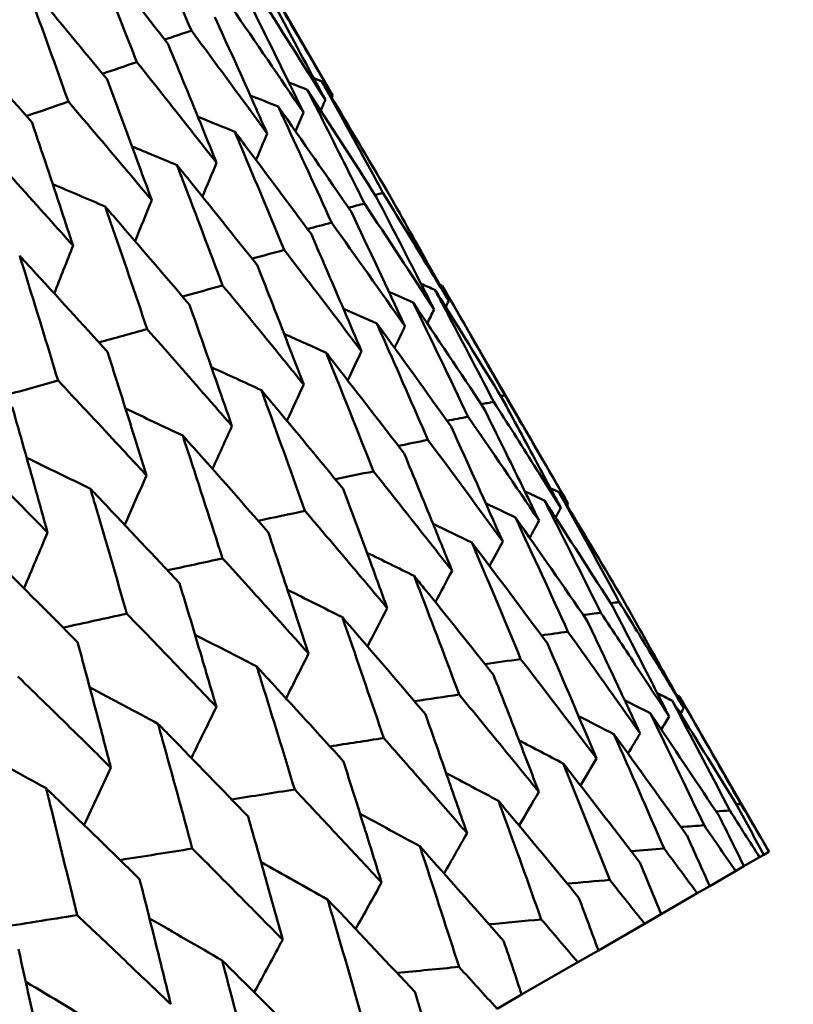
# Model space of a CAD drawing. Header units: millimetres. Extents: x 188 to 1913, y 148 to 2839.
# Tile 118 of 211: x 623.33 to 626.96, y 547.68 to 552.29. Entities that reach past the tile are written whole.
import ezdxf

# ---------------------------------------------------------------- set-up
doc = ezdxf.new("R2010")
doc.units = ezdxf.units.MM
doc.header["$LTSCALE"] = 10
doc.layers.add('Widoczne (ISO)', color=7, linetype='Continuous', lineweight=50)

msp = doc.modelspace()

# ---------------------------------------------------------------- linework, layer by layer
at = {"layer": 'Widoczne (ISO)'}
for p, q in [((624.7974, 551.9347), (624.2006, 552.9683)), ((625.9008, 550.0235), (625.311, 551.0451)), ((626.8423, 548.3927), (626.4222, 549.1205)), ((626.8416, 548.3923), (626.8173, 548.3783)), ((626.8416, 548.3923), (626.8423, 548.3927)), ((626.7976, 548.3669), (626.7246, 548.3248)), ((626.7976, 548.3669), (626.8173, 548.3783)), ((626.6855, 548.3022), (626.5641, 548.2321)), ((626.6855, 548.3022), (626.7246, 548.3248)), ((626.5056, 548.1983), (626.5641, 548.2321)), ((626.5056, 548.1983), (626.3363, 548.1006)), ((626.2587, 548.0557), (626.3363, 548.1006)), ((626.2587, 548.0557), (626.0422, 547.9308)), ((625.9457, 547.875), (626.0422, 547.9308)), ((625.9457, 547.875), (625.6829, 547.7233)), ((625.5679, 547.6569), (625.6829, 547.7233))]:
    msp.add_line(p, q, dxfattribs=at)
msp.add_circle((591.0056, 570.4637), 50, dxfattribs=at)
for points, knots in [([(623.8938, 552.7912), (623.9041, 552.768), (623.9144, 552.7447), (623.9956, 552.5614), (624.0658, 552.401), (624.1354, 552.2402)], [0.06686277, 0.06686277, 0.06686277, 0.06686277, 0.07557848, 0.07557848, 0.13558897, 0.13558897, 0.13558897, 0.13558897]), ([(623.6564, 552.6542), (623.666, 552.6305), (623.6755, 552.6068), (623.7507, 552.42), (623.8157, 552.2566), (623.8801, 552.0928)], [0.06686277, 0.06686277, 0.06686277, 0.06686277, 0.07557848, 0.07557848, 0.13558897, 0.13558897, 0.13558897, 0.13558897]), ([(624.026, 552.177), (623.9192, 552.3163), (623.8117, 552.4552), (623.6879, 552.6139), (623.6722, 552.634), (623.6564, 552.6542)], [0.01556037, 0.01556037, 0.01556037, 0.01556037, 0.07555527, 0.07555527, 0.08428623, 0.08428623, 0.08428623, 0.08428623]), ([(623.3529, 552.4789), (623.3617, 552.4548), (623.3705, 552.4307), (623.4397, 552.2405), (623.4996, 552.0741), (623.5589, 551.9073)], [0.06686277, 0.06686277, 0.06686277, 0.06686277, 0.07557848, 0.07557848, 0.13558897, 0.13558897, 0.13558897, 0.13558897]), ([(623.7402, 552.012), (623.6282, 552.1483), (623.5155, 552.2842), (623.3859, 552.4395), (623.3694, 552.4592), (623.3529, 552.4789)], [0.01556037, 0.01556037, 0.01556037, 0.01556037, 0.07555527, 0.07555527, 0.08428623, 0.08428623, 0.08428623, 0.08428623]), ([(624.4971, 552.449), (624.5693, 552.3267), (624.6411, 552.2042), (624.7408, 552.0326), (624.7691, 551.9837), (624.7974, 551.9347)], [0.01259731, 0.01259731, 0.01259731, 0.01259731, 0.06159863, 0.06159863, 0.08110666, 0.08110666, 0.08110666, 0.08110666]), ([(624.7632, 551.915), (624.7367, 551.9649), (624.7101, 552.0148), (624.6165, 552.19), (624.5492, 552.3151), (624.4814, 552.4399)], [0.04208868, 0.04208868, 0.04208868, 0.04208868, 0.06158988, 0.06158988, 0.11059803, 0.11059803, 0.11059803, 0.11059803]), ([(623.389, 551.8092), (623.2719, 551.9426), (623.1542, 552.0756), (623.0188, 552.2275), (623.0015, 552.2468), (622.9843, 552.2661)], [0.01556037, 0.01556037, 0.01556037, 0.01556037, 0.07555527, 0.07555527, 0.08428623, 0.08428623, 0.08428623, 0.08428623]), ([(624.4906, 551.7576), (624.4675, 551.8095), (624.4444, 551.8614), (624.363, 552.0437), (624.3044, 552.1738), (624.2453, 552.3036)], [0.04208868, 0.04208868, 0.04208868, 0.04208868, 0.06158988, 0.06158988, 0.11059803, 0.11059803, 0.11059803, 0.11059803]), ([(624.1354, 552.2402), (624.2207, 552.1254), (624.3055, 552.0105), (624.4235, 551.8494), (624.4571, 551.8035), (624.4906, 551.7576)], [0.01259731, 0.01259731, 0.01259731, 0.01259731, 0.06159863, 0.06159863, 0.08110666, 0.08110666, 0.08110666, 0.08110666]), ([(624.2532, 551.6205), (624.2319, 551.6735), (624.2105, 551.7264), (624.1351, 551.912), (624.0807, 552.0446), (624.026, 552.177)], [0.04208868, 0.04208868, 0.04208868, 0.04208868, 0.06158988, 0.06158988, 0.11059803, 0.11059803, 0.11059803, 0.11059803]), ([(623.8801, 552.0928), (623.9696, 551.9805), (624.0587, 551.868), (624.1828, 551.7104), (624.218, 551.6655), (624.2532, 551.6205)], [0.01259731, 0.01259731, 0.01259731, 0.01259731, 0.06159863, 0.06159863, 0.08110666, 0.08110666, 0.08110666, 0.08110666]), ([(623.9496, 551.4453), (623.93, 551.4992), (623.9103, 551.553), (623.8408, 551.7421), (623.7907, 551.8772), (623.7402, 552.012)], [0.04208868, 0.04208868, 0.04208868, 0.04208868, 0.06158988, 0.06158988, 0.11059803, 0.11059803, 0.11059803, 0.11059803]), ([(625.0515, 551.4902), (624.9638, 551.6393), (624.8754, 551.7881), (624.7733, 551.9585), (624.7601, 551.9804), (624.7469, 552.0023)], [0.02053386, 0.02053386, 0.02053386, 0.02053386, 0.08016461, 0.08016461, 0.08898694, 0.08898694, 0.08898694, 0.08898694]), ([(624.7469, 552.0023), (624.7593, 551.98), (624.7717, 551.9576), (624.8677, 551.7838), (624.9508, 551.6319), (625.0332, 551.4796)], [0.07138254, 0.07138254, 0.07138254, 0.07138254, 0.08018544, 0.08018544, 0.13983561, 0.13983561, 0.13983561, 0.13983561]), ([(624.6786, 551.9629), (624.7031, 551.9147), (624.7275, 551.8665), (624.8172, 551.689), (624.8821, 551.5594), (624.9466, 551.4296)], [0.43981696, 0.43981696, 0.43981696, 0.43981696, 0.45842392, 0.45842392, 0.50826415, 0.50826415, 0.50826415, 0.50826415]), ([(623.5589, 551.9073), (623.6526, 551.7975), (623.7459, 551.6874), (623.8758, 551.5332), (623.9128, 551.4893), (623.9496, 551.4453)], [0.01259731, 0.01259731, 0.01259731, 0.01259731, 0.06159863, 0.06159863, 0.08110666, 0.08110666, 0.08110666, 0.08110666]), ([(624.5422, 551.8842), (624.553, 551.8609), (624.5638, 551.8377), (624.6477, 551.6568), (624.7202, 551.4988), (624.7921, 551.3404)], [0.07138254, 0.07138254, 0.07138254, 0.07138254, 0.08018544, 0.08018544, 0.13983561, 0.13983561, 0.13983561, 0.13983561]), ([(623.5811, 551.2325), (623.5631, 551.2873), (623.545, 551.3421), (623.4813, 551.5346), (623.4353, 551.672), (623.389, 551.8092)], [0.04208868, 0.04208868, 0.04208868, 0.04208868, 0.06158988, 0.06158988, 0.11059803, 0.11059803, 0.11059803, 0.11059803]), ([(624.3383, 551.7664), (624.3484, 551.7427), (624.3584, 551.719), (624.4363, 551.5347), (624.5035, 551.3737), (624.5702, 551.2123)], [0.07138254, 0.07138254, 0.07138254, 0.07138254, 0.08018544, 0.08018544, 0.13983561, 0.13983561, 0.13983561, 0.13983561]), ([(624.6975, 551.2858), (624.5939, 551.4258), (624.4897, 551.5654), (624.3694, 551.7253), (624.3539, 551.7459), (624.3383, 551.7664)], [0.02053386, 0.02053386, 0.02053386, 0.02053386, 0.08016461, 0.08016461, 0.08898694, 0.08898694, 0.08898694, 0.08898694]), ([(623.173, 551.6845), (623.2708, 551.5771), (623.3683, 551.4694), (623.504, 551.3185), (623.5425, 551.2755), (623.5811, 551.2325)], [0.01259731, 0.01259731, 0.01259731, 0.01259731, 0.06159863, 0.06159863, 0.08110666, 0.08110666, 0.08110666, 0.08110666]), ([(624.0677, 551.6102), (624.077, 551.5861), (624.0863, 551.5619), (624.1582, 551.3742), (624.2203, 551.2102), (624.2819, 551.0458)], [0.07138254, 0.07138254, 0.07138254, 0.07138254, 0.08018544, 0.08018544, 0.13983561, 0.13983561, 0.13983561, 0.13983561]), ([(624.4447, 551.1399), (624.3359, 551.2768), (624.2266, 551.4135), (624.1003, 551.5699), (624.084, 551.5901), (624.0677, 551.6102)], [0.02053386, 0.02053386, 0.02053386, 0.02053386, 0.08016461, 0.08016461, 0.08898694, 0.08898694, 0.08898694, 0.08898694]), ([(625.0332, 551.4796), (625.1011, 551.3691), (625.1687, 551.2583), (625.271, 551.0895), (625.306, 551.0315), (625.3409, 550.9735)], [0.01681985, 0.01681985, 0.01681985, 0.01681985, 0.06159108, 0.06159108, 0.08495433, 0.08495433, 0.08495433, 0.08495433]), ([(625.3409, 550.9735), (625.3081, 551.0327), (625.2753, 551.0919), (625.1791, 551.2642), (625.1155, 551.3773), (625.0515, 551.4902)], [0.03825175, 0.03825175, 0.03825175, 0.03825175, 0.06160817, 0.06160817, 0.10638617, 0.10638617, 0.10638617, 0.10638617]), ([(625.2726, 550.9341), (625.2419, 550.9945), (625.2111, 551.0548), (625.121, 551.2307), (625.0615, 551.3461), (625.0015, 551.4613)], [0.03825175, 0.03825175, 0.03825175, 0.03825175, 0.06160817, 0.06160817, 0.10638617, 0.10638617, 0.10638617, 0.10638617]), ([(623.7315, 551.4161), (623.74, 551.3915), (623.7485, 551.3669), (623.8147, 551.1758), (623.8717, 551.0089), (623.9282, 550.8417)], [0.07138254, 0.07138254, 0.07138254, 0.07138254, 0.08018544, 0.08018544, 0.13983561, 0.13983561, 0.13983561, 0.13983561]), ([(624.126, 550.9558), (624.0121, 551.0899), (623.8976, 551.2236), (623.7656, 551.3766), (623.7485, 551.3964), (623.7315, 551.4161)], [0.02053386, 0.02053386, 0.02053386, 0.02053386, 0.08016461, 0.08016461, 0.08898694, 0.08898694, 0.08898694, 0.08898694]), ([(624.9323, 550.7376), (624.9058, 550.8004), (624.8791, 550.8632), (624.8011, 551.046), (624.7495, 551.166), (624.6975, 551.2858)], [0.03825175, 0.03825175, 0.03825175, 0.03825175, 0.06160817, 0.06160817, 0.10638617, 0.10638617, 0.10638617, 0.10638617]), ([(624.5702, 551.2123), (624.65, 551.1086), (624.7295, 551.0048), (624.85, 550.8464), (624.8912, 550.792), (624.9323, 550.7376)], [0.01681985, 0.01681985, 0.01681985, 0.01681985, 0.06159108, 0.06159108, 0.08495433, 0.08495433, 0.08495433, 0.08495433]), ([(623.3309, 551.1848), (623.3387, 551.1598), (623.3465, 551.1348), (623.407, 550.9404), (623.4591, 550.7707), (623.5107, 550.6006)], [0.07138254, 0.07138254, 0.07138254, 0.07138254, 0.08018544, 0.08018544, 0.13983561, 0.13983561, 0.13983561, 0.13983561]), ([(623.7425, 550.7344), (623.6237, 550.8656), (623.5042, 550.9964), (623.3665, 551.1462), (623.3487, 551.1655), (623.3309, 551.1848)], [0.02053386, 0.02053386, 0.02053386, 0.02053386, 0.08016461, 0.08016461, 0.08898694, 0.08898694, 0.08898694, 0.08898694]), ([(624.6617, 550.5814), (624.6372, 550.6454), (624.6126, 550.7093), (624.5405, 550.8956), (624.4928, 551.0178), (624.4447, 551.1399)], [0.03825175, 0.03825175, 0.03825175, 0.03825175, 0.06160817, 0.06160817, 0.10638617, 0.10638617, 0.10638617, 0.10638617]), ([(624.2819, 551.0458), (624.3656, 550.9444), (624.449, 550.8428), (624.5753, 550.6878), (624.6186, 550.6346), (624.6617, 550.5814)], [0.01681985, 0.01681985, 0.01681985, 0.01681985, 0.06159108, 0.06159108, 0.08495433, 0.08495433, 0.08495433, 0.08495433]), ([(625.5887, 550.5216), (625.4987, 550.6685), (625.4081, 550.815), (625.3036, 550.9826), (625.2902, 551.004), (625.2768, 551.0254)], [0.02530969, 0.02530969, 0.02530969, 0.02530969, 0.08465152, 0.08465152, 0.09334823, 0.09334823, 0.09334823, 0.09334823]), ([(625.2768, 551.0254), (625.2886, 551.0032), (625.3004, 550.9809), (625.3928, 550.8063), (625.4729, 550.6536), (625.5523, 550.5005)], [0.07597559, 0.07597559, 0.07597559, 0.07597559, 0.08464777, 0.08464777, 0.14401425, 0.14401425, 0.14401425, 0.14401425]), ([(625.311, 551.0451), (625.3235, 551.0233), (625.3361, 551.0015), (625.4346, 550.8304), (625.52, 550.6808), (625.6047, 550.5308)], [0.07597559, 0.07597559, 0.07597559, 0.07597559, 0.08464777, 0.08464777, 0.14401425, 0.14401425, 0.14401425, 0.14401425]), ([(624.3255, 550.3873), (624.303, 550.4524), (624.2803, 550.5174), (624.2141, 550.7071), (624.1702, 550.8316), (624.126, 550.9558)], [0.03825175, 0.03825175, 0.03825175, 0.03825175, 0.06160817, 0.06160817, 0.10638617, 0.10638617, 0.10638617, 0.10638617]), ([(623.9282, 550.8417), (624.0157, 550.7424), (624.1029, 550.643), (624.2351, 550.4914), (624.2803, 550.4393), (624.3255, 550.3873)], [0.01681985, 0.01681985, 0.01681985, 0.01681985, 0.06159108, 0.06159108, 0.08495433, 0.08495433, 0.08495433, 0.08495433]), ([(625.0042, 550.868), (625.0144, 550.8449), (625.0247, 550.8217), (625.1051, 550.6402), (625.1746, 550.4814), (625.2436, 550.3223)], [0.07597559, 0.07597559, 0.07597559, 0.07597559, 0.08464777, 0.08464777, 0.14401425, 0.14401425, 0.14401425, 0.14401425]), ([(623.9249, 550.156), (623.9043, 550.2222), (623.8837, 550.2884), (623.8231, 550.4814), (623.783, 550.608), (623.7425, 550.7344)], [0.03825175, 0.03825175, 0.03825175, 0.03825175, 0.06160817, 0.06160817, 0.10638617, 0.10638617, 0.10638617, 0.10638617]), ([(624.7668, 550.731), (624.7763, 550.7074), (624.7858, 550.6838), (624.8603, 550.4989), (624.9247, 550.3371), (624.9885, 550.175)], [0.07597559, 0.07597559, 0.07597559, 0.07597559, 0.08464777, 0.08464777, 0.14401425, 0.14401425, 0.14401425, 0.14401425]), ([(625.1327, 550.2583), (625.027, 550.3961), (624.9207, 550.5336), (624.7982, 550.6908), (624.7825, 550.7109), (624.7668, 550.731)], [0.02530969, 0.02530969, 0.02530969, 0.02530969, 0.08465152, 0.08465152, 0.09334823, 0.09334823, 0.09334823, 0.09334823]), ([(623.5107, 550.6006), (623.6019, 550.5035), (623.6928, 550.4062), (623.8307, 550.2579), (623.8778, 550.207), (623.9249, 550.156)], [0.01681985, 0.01681985, 0.01681985, 0.01681985, 0.06159108, 0.06159108, 0.08495433, 0.08495433, 0.08495433, 0.08495433]), ([(624.4632, 550.5557), (624.472, 550.5317), (624.4808, 550.5077), (624.5494, 550.3194), (624.6087, 550.1547), (624.6675, 549.9897)], [0.07597559, 0.07597559, 0.07597559, 0.07597559, 0.08464777, 0.08464777, 0.14401425, 0.14401425, 0.14401425, 0.14401425]), ([(624.8467, 550.0932), (624.7359, 550.228), (624.6245, 550.3625), (624.4961, 550.5164), (624.4797, 550.536), (624.4632, 550.5557)], [0.02530969, 0.02530969, 0.02530969, 0.02530969, 0.08465152, 0.08465152, 0.09334823, 0.09334823, 0.09334823, 0.09334823]), ([(625.8667, 550.0037), (625.8299, 550.0731), (625.7929, 550.1423), (625.7005, 550.315), (625.6447, 550.4184), (625.5887, 550.5216)], [0.03448054, 0.03448054, 0.03448054, 0.03448054, 0.06157222, 0.06157222, 0.10209717, 0.10209717, 0.10209717, 0.10209717]), ([(625.6047, 550.5308), (625.6643, 550.4297), (625.7237, 550.3285), (625.8222, 550.1593), (625.8616, 550.0914), (625.9008, 550.0235)], [0.02104899, 0.02104899, 0.02104899, 0.02104899, 0.0615671, 0.0615671, 0.08866561, 0.08866561, 0.08866561, 0.08866561]), ([(623.4616, 549.8885), (623.443, 549.9559), (623.4242, 550.0231), (623.3692, 550.2193), (623.3327, 550.348), (623.2959, 550.4766)], [0.03825175, 0.03825175, 0.03825175, 0.03825175, 0.06160817, 0.06160817, 0.10638617, 0.10638617, 0.10638617, 0.10638617]), ([(625.7643, 549.9446), (625.7299, 550.0153), (625.6954, 550.086), (625.609, 550.2622), (625.5569, 550.3676), (625.5045, 550.4729)], [0.03448054, 0.03448054, 0.03448054, 0.03448054, 0.06157222, 0.06157222, 0.10209717, 0.10209717, 0.10209717, 0.10209717]), ([(625.5523, 550.5005), (625.6156, 550.4016), (625.6786, 550.3024), (625.7832, 550.1367), (625.825, 550.0703), (625.8667, 550.0037)], [0.02104899, 0.02104899, 0.02104899, 0.02104899, 0.0615671, 0.0615671, 0.08866561, 0.08866561, 0.08866561, 0.08866561]), ([(623.0309, 550.3236), (623.1257, 550.2285), (623.2202, 550.1333), (623.3636, 549.9882), (623.4126, 549.9384), (623.4616, 549.8885)], [0.01681985, 0.01681985, 0.01681985, 0.01681985, 0.06159108, 0.06159108, 0.08495433, 0.08495433, 0.08495433, 0.08495433]), ([(624.0947, 550.3429), (624.1027, 550.3185), (624.1107, 550.2941), (624.1737, 550.1024), (624.228, 549.9349), (624.2818, 549.767)], [0.07597559, 0.07597559, 0.07597559, 0.07597559, 0.08464777, 0.08464777, 0.14401425, 0.14401425, 0.14401425, 0.14401425]), ([(624.4953, 549.8903), (624.3795, 550.0223), (624.2631, 550.1539), (624.129, 550.3044), (624.1118, 550.3237), (624.0947, 550.3429)], [0.02530969, 0.02530969, 0.02530969, 0.02530969, 0.08465152, 0.08465152, 0.09334823, 0.09334823, 0.09334823, 0.09334823]), ([(625.3567, 549.7093), (625.3271, 549.7828), (625.2974, 549.8562), (625.2229, 550.0393), (625.1779, 550.1489), (625.1327, 550.2583)], [0.03448054, 0.03448054, 0.03448054, 0.03448054, 0.06157222, 0.06157222, 0.10209717, 0.10209717, 0.10209717, 0.10209717]), ([(624.9885, 550.175), (625.0625, 550.0823), (625.1362, 549.9893), (625.2588, 549.834), (625.3078, 549.7717), (625.3567, 549.7093)], [0.02104899, 0.02104899, 0.02104899, 0.02104899, 0.0615671, 0.0615671, 0.08866561, 0.08866561, 0.08866561, 0.08866561]), ([(623.6625, 550.0934), (623.6699, 550.0686), (623.6772, 550.0438), (623.7345, 549.8489), (623.7841, 549.6786), (623.833, 549.5079)], [0.07597559, 0.07597559, 0.07597559, 0.07597559, 0.08464777, 0.08464777, 0.14401425, 0.14401425, 0.14401425, 0.14401425]), ([(624.0799, 549.6505), (623.9592, 549.7796), (623.8379, 549.9084), (623.6983, 550.0558), (623.6804, 550.0746), (623.6625, 550.0934)], [0.02530969, 0.02530969, 0.02530969, 0.02530969, 0.08465152, 0.08465152, 0.09334823, 0.09334823, 0.09334823, 0.09334823]), ([(625.0531, 549.534), (625.0259, 549.6089), (624.9985, 549.6836), (624.9298, 549.8701), (624.8884, 549.9817), (624.8467, 550.0932)], [0.03448054, 0.03448054, 0.03448054, 0.03448054, 0.06157222, 0.06157222, 0.10209717, 0.10209717, 0.10209717, 0.10209717]), ([(626.1585, 549.5728), (626.0715, 549.7207), (625.9838, 549.8681), (625.8831, 550.0361), (625.8706, 550.0569), (625.8581, 550.0777)], [0.02983351, 0.02983351, 0.02983351, 0.02983351, 0.0889495, 0.0889495, 0.09731113, 0.09731113, 0.09731113, 0.09731113]), ([(625.8581, 550.0777), (625.8698, 550.0565), (625.8815, 550.0354), (625.9762, 549.864), (626.0586, 549.7134), (626.1404, 549.5624)], [0.0806421, 0.0806421, 0.0806421, 0.0806421, 0.08897282, 0.08897282, 0.14811965, 0.14811965, 0.14811965, 0.14811965]), ([(626.1082, 549.5438), (626.0159, 549.6886), (625.923, 549.833), (625.8163, 549.9975), (625.8031, 550.0179), (625.7898, 550.0382)], [0.02983351, 0.02983351, 0.02983351, 0.02983351, 0.0889495, 0.0889495, 0.09731113, 0.09731113, 0.09731113, 0.09731113]), ([(625.7898, 550.0382), (625.8008, 550.0167), (625.8117, 549.9951), (625.9004, 549.8202), (625.9775, 549.6665), (626.054, 549.5125)], [0.0806421, 0.0806421, 0.0806421, 0.0806421, 0.08897282, 0.08897282, 0.14811965, 0.14811965, 0.14811965, 0.14811965]), ([(624.6675, 549.9897), (624.745, 549.8989), (624.8222, 549.808), (624.9506, 549.656), (625.0019, 549.5951), (625.0531, 549.534)], [0.02104899, 0.02104899, 0.02104899, 0.02104899, 0.0615671, 0.0615671, 0.08866561, 0.08866561, 0.08866561, 0.08866561]), ([(624.6845, 549.3212), (624.6596, 549.3974), (624.6345, 549.4735), (624.5716, 549.6633), (624.5336, 549.7768), (624.4953, 549.8903)], [0.03448054, 0.03448054, 0.03448054, 0.03448054, 0.06157222, 0.06157222, 0.10209717, 0.10209717, 0.10209717, 0.10209717]), ([(625.4495, 549.8418), (625.459, 549.8194), (625.4685, 549.7969), (625.5453, 549.6152), (625.612, 549.4555), (625.6782, 549.2955)], [0.0806421, 0.0806421, 0.0806421, 0.0806421, 0.08897282, 0.08897282, 0.14811965, 0.14811965, 0.14811965, 0.14811965]), ([(623.6022, 549.3747), (623.4768, 549.5011), (623.3508, 549.6272), (623.2057, 549.7714), (623.1871, 549.7898), (623.1685, 549.8082)], [0.02530969, 0.02530969, 0.02530969, 0.02530969, 0.08465152, 0.08465152, 0.09334823, 0.09334823, 0.09334823, 0.09334823]), ([(624.2818, 549.767), (624.3627, 549.6782), (624.4433, 549.5893), (624.5774, 549.4406), (624.631, 549.3809), (624.6845, 549.3212)], [0.02104899, 0.02104899, 0.02104899, 0.02104899, 0.0615671, 0.0615671, 0.08866561, 0.08866561, 0.08866561, 0.08866561]), ([(625.1789, 549.6856), (625.1877, 549.6627), (625.1965, 549.6399), (625.2675, 549.4547), (625.3291, 549.2921), (625.3901, 549.1292)], [0.0806421, 0.0806421, 0.0806421, 0.0806421, 0.08897282, 0.08897282, 0.14811965, 0.14811965, 0.14811965, 0.14811965]), ([(625.5506, 549.2219), (625.4427, 549.3577), (625.3343, 549.4931), (625.2098, 549.6473), (625.1944, 549.6665), (625.1789, 549.6856)], [0.02983351, 0.02983351, 0.02983351, 0.02983351, 0.0889495, 0.0889495, 0.09731113, 0.09731113, 0.09731113, 0.09731113]), ([(624.2524, 549.0717), (624.2297, 549.1492), (624.2068, 549.2266), (624.1495, 549.4196), (624.1148, 549.5351), (624.0799, 549.6505)], [0.03448054, 0.03448054, 0.03448054, 0.03448054, 0.06157222, 0.06157222, 0.10209717, 0.10209717, 0.10209717, 0.10209717]), ([(626.3742, 549.0261), (626.3338, 549.1055), (626.2934, 549.1848), (626.2048, 549.3574), (626.1566, 549.4506), (626.1082, 549.5438)], [0.03078053, 0.03078053, 0.03078053, 0.03078053, 0.06149921, 0.06149921, 0.09773041, 0.09773041, 0.09773041, 0.09773041]), ([(626.1404, 549.5624), (626.1953, 549.473), (626.25, 549.3835), (626.3506, 549.2179), (626.3966, 549.1418), (626.4425, 549.0656)], [0.02528165, 0.02528165, 0.02528165, 0.02528165, 0.06150593, 0.06150593, 0.09223152, 0.09223152, 0.09223152, 0.09223152]), ([(626.4425, 549.0656), (626.3994, 549.1433), (626.3562, 549.221), (626.2616, 549.3902), (626.2101, 549.4816), (626.1585, 549.5728)], [0.03078053, 0.03078053, 0.03078053, 0.03078053, 0.06149921, 0.06149921, 0.09773041, 0.09773041, 0.09773041, 0.09773041]), ([(623.833, 549.5079), (623.9172, 549.421), (624.0012, 549.334), (624.1408, 549.1885), (624.1967, 549.1301), (624.2524, 549.0717)], [0.02104899, 0.02104899, 0.02104899, 0.02104899, 0.0615671, 0.0615671, 0.08866561, 0.08866561, 0.08866561, 0.08866561]), ([(626.054, 549.5125), (626.1122, 549.425), (626.1701, 549.3374), (626.2768, 549.1752), (626.3256, 549.1007), (626.3742, 549.0261)], [0.02528165, 0.02528165, 0.02528165, 0.02528165, 0.06150593, 0.06150593, 0.09223152, 0.09223152, 0.09223152, 0.09223152]), ([(624.8427, 549.4914), (624.8508, 549.4682), (624.8588, 549.4449), (624.9241, 549.2565), (624.9807, 549.091), (625.0367, 548.9252)], [0.0806421, 0.0806421, 0.0806421, 0.0806421, 0.08897282, 0.08897282, 0.14811965, 0.14811965, 0.14811965, 0.14811965]), ([(625.2316, 549.0377), (625.1187, 549.1706), (625.0052, 549.3031), (624.875, 549.454), (624.8589, 549.4727), (624.8427, 549.4914)], [0.02983351, 0.02983351, 0.02983351, 0.02983351, 0.0889495, 0.0889495, 0.09731113, 0.09731113, 0.09731113, 0.09731113]), ([(626.2378, 548.9474), (626.2002, 549.0283), (626.1625, 549.1092), (626.0799, 549.2853), (626.0349, 549.3804), (625.9898, 549.4754)], [0.03078053, 0.03078053, 0.03078053, 0.03078053, 0.06149921, 0.06149921, 0.09773041, 0.09773041, 0.09773041, 0.09773041]), ([(623.7584, 548.7865), (623.7378, 548.8652), (623.7172, 548.9439), (623.6653, 549.14), (623.6339, 549.2574), (623.6022, 549.3747)], [0.03448054, 0.03448054, 0.03448054, 0.03448054, 0.06157222, 0.06157222, 0.10209717, 0.10209717, 0.10209717, 0.10209717]), ([(625.6782, 549.2955), (625.7957, 549.143), (625.9125, 548.9901), (626.0303, 548.8344), (626.0321, 548.8321), (626.0339, 548.8297)], [0.02528154, 0.02528154, 0.02528154, 0.02528154, 0.09120217, 0.09120217, 0.09223068, 0.09223068, 0.09223068, 0.09223068]), ([(624.4421, 549.2602), (624.4495, 549.2365), (624.4569, 549.2129), (624.5165, 549.0212), (624.5683, 548.8529), (624.6194, 548.6843)], [0.0806421, 0.0806421, 0.0806421, 0.0806421, 0.08897282, 0.08897282, 0.14811965, 0.14811965, 0.14811965, 0.14811965]), ([(624.8479, 548.8162), (624.73, 548.9462), (624.6116, 549.0759), (624.4758, 549.2236), (624.459, 549.2419), (624.4421, 549.2602)], [0.02983351, 0.02983351, 0.02983351, 0.02983351, 0.0889495, 0.0889495, 0.09731113, 0.09731113, 0.09731113, 0.09731113]), ([(625.7633, 548.6734), (625.7311, 548.7575), (625.6988, 548.8415), (625.628, 549.0243), (625.5894, 549.1232), (625.5506, 549.2219)], [0.03078053, 0.03078053, 0.03078053, 0.03078053, 0.06149921, 0.06149921, 0.09773041, 0.09773041, 0.09773041, 0.09773041]), ([(623.3229, 549.2134), (623.4103, 549.1283), (623.4974, 549.0432), (623.6425, 548.9008), (623.7005, 548.8437), (623.7584, 548.7865)], [0.02104899, 0.02104899, 0.02104899, 0.02104899, 0.0615671, 0.0615671, 0.08866561, 0.08866561, 0.08866561, 0.08866561]), ([(625.3901, 549.1292), (625.4578, 549.0472), (625.5253, 548.9651), (625.6496, 548.8132), (625.7065, 548.7433), (625.7633, 548.6734)], [0.02528165, 0.02528165, 0.02528165, 0.02528165, 0.06150593, 0.06150593, 0.09223152, 0.09223152, 0.09223152, 0.09223152]), ([(626.6941, 548.6065), (626.6014, 548.7577), (626.508, 548.9086), (626.4053, 549.073), (626.3967, 549.0869), (626.388, 549.1007)], [0.0297954, 0.0297954, 0.0297954, 0.0297954, 0.09092493, 0.09092493, 0.09655955, 0.09655955, 0.09655955, 0.09655955]), ([(626.388, 549.1007), (626.3956, 549.0864), (626.4032, 549.072), (626.494, 548.9008), (626.5765, 548.7435), (626.6583, 548.5859)], [0.0853813, 0.0853813, 0.0853813, 0.0853813, 0.09097809, 0.09097809, 0.15214536, 0.15214536, 0.15214536, 0.15214536]), ([(626.4222, 549.1205), (626.4303, 549.1064), (626.4384, 549.0923), (626.5351, 548.9245), (626.6231, 548.7704), (626.7104, 548.6159)], [0.0853813, 0.0853813, 0.0853813, 0.0853813, 0.09097809, 0.09097809, 0.15214536, 0.15214536, 0.15214536, 0.15214536]), ([(625.427, 548.4793), (625.3975, 548.5649), (625.3678, 548.6504), (625.3027, 548.8366), (625.2673, 548.9372), (625.2316, 549.0377)], [0.03078053, 0.03078053, 0.03078053, 0.03078053, 0.06149921, 0.06149921, 0.09773041, 0.09773041, 0.09773041, 0.09773041]), ([(626.6095, 548.5577), (626.5113, 548.7058), (626.4126, 548.8535), (626.3039, 549.0144), (626.2948, 549.028), (626.2856, 549.0416)], [0.0297954, 0.0297954, 0.0297954, 0.0297954, 0.09092493, 0.09092493, 0.09655955, 0.09655955, 0.09655955, 0.09655955]), ([(626.2856, 549.0416), (626.2927, 549.027), (626.2998, 549.0123), (626.3847, 548.8376), (626.4617, 548.6772), (626.5381, 548.5165)], [0.0853813, 0.0853813, 0.0853813, 0.0853813, 0.09097809, 0.09097809, 0.15214536, 0.15214536, 0.15214536, 0.15214536]), ([(623.9788, 548.9927), (623.9856, 548.9686), (623.9923, 548.9446), (624.0465, 548.7498), (624.0934, 548.5787), (624.1398, 548.4074)], [0.0806421, 0.0806421, 0.0806421, 0.0806421, 0.08897282, 0.08897282, 0.14811965, 0.14811965, 0.14811965, 0.14811965]), ([(624.401, 548.5582), (624.2783, 548.6854), (624.1551, 548.8123), (624.0139, 548.9569), (623.9964, 548.9748), (623.9788, 548.9927)], [0.02983351, 0.02983351, 0.02983351, 0.02983351, 0.0889495, 0.0889495, 0.09731113, 0.09731113, 0.09731113, 0.09731113]), ([(625.0367, 548.9252), (625.1075, 548.845), (625.1781, 548.7647), (625.3081, 548.616), (625.3677, 548.5477), (625.427, 548.4793)], [0.02528165, 0.02528165, 0.02528165, 0.02528165, 0.06150593, 0.06150593, 0.09223152, 0.09223152, 0.09223152, 0.09223152]), ([(625.0265, 548.248), (624.9995, 548.3351), (624.9724, 548.4221), (624.9129, 548.6115), (624.8805, 548.7139), (624.8479, 548.8162)], [0.03078053, 0.03078053, 0.03078053, 0.03078053, 0.06149921, 0.06149921, 0.09773041, 0.09773041, 0.09773041, 0.09773041]), ([(625.878, 548.8063), (625.8842, 548.7911), (625.8903, 548.7759), (625.9634, 548.5944), (626.0297, 548.4278), (626.0954, 548.2609)], [0.0853813, 0.0853813, 0.0853813, 0.0853813, 0.09097809, 0.09097809, 0.15214536, 0.15214536, 0.15214536, 0.15214536]), ([(626.2371, 548.3427), (626.1282, 548.4846), (626.0187, 548.6261), (625.8983, 548.7803), (625.8882, 548.7933), (625.878, 548.8063)], [0.0297954, 0.0297954, 0.0297954, 0.0297954, 0.09092493, 0.09092493, 0.09655955, 0.09655955, 0.09655955, 0.09655955]), ([(623.4547, 548.69), (623.4607, 548.6656), (623.4668, 548.6412), (623.5157, 548.4434), (623.5581, 548.2696), (623.5999, 548.0956)], [0.0806421, 0.0806421, 0.0806421, 0.0806421, 0.08897282, 0.08897282, 0.14811965, 0.14811965, 0.14811965, 0.14811965]), ([(623.8927, 548.2647), (623.7654, 548.3892), (623.6375, 548.5135), (623.491, 548.655), (623.4728, 548.6725), (623.4547, 548.69)], [0.02983351, 0.02983351, 0.02983351, 0.02983351, 0.0889495, 0.0889495, 0.09731113, 0.09731113, 0.09731113, 0.09731113]), ([(624.6194, 548.6843), (624.6932, 548.6058), (624.7668, 548.5272), (624.9025, 548.3818), (624.9645, 548.3149), (625.0265, 548.248)], [0.02528165, 0.02528165, 0.02528165, 0.02528165, 0.06150593, 0.06150593, 0.09223152, 0.09223152, 0.09223152, 0.09223152]), ([(625.9507, 548.1774), (625.8366, 548.3162), (625.7218, 548.4547), (625.5957, 548.6056), (625.5851, 548.6183), (625.5744, 548.631)], [0.0297954, 0.0297954, 0.0297954, 0.0297954, 0.09092493, 0.09092493, 0.09655955, 0.09655955, 0.09655955, 0.09655955]), ([(625.5744, 548.631), (625.5801, 548.6155), (625.5858, 548.6001), (625.6532, 548.4153), (625.7143, 548.2457), (625.7747, 548.0757)], [0.0853813, 0.0853813, 0.0853813, 0.0853813, 0.09097809, 0.09097809, 0.15214536, 0.15214536, 0.15214536, 0.15214536]), ([(626.7104, 548.6159), (626.7106, 548.6155), (626.7109, 548.615), (626.7548, 548.5405), (626.7983, 548.4665), (626.8416, 548.3923)], [0.02951568, 0.02951568, 0.02951568, 0.02951568, 0.02969929, 0.02969929, 0.05939589, 0.05939589, 0.05939589, 0.05939589]), ([(626.6583, 548.5859), (626.6586, 548.5854), (626.6589, 548.585), (626.7055, 548.5121), (626.7516, 548.4395), (626.7976, 548.3669)], [0.02951568, 0.02951568, 0.02951568, 0.02951568, 0.02969929, 0.02969929, 0.05939589, 0.05939589, 0.05939589, 0.05939589]), ([(626.8173, 548.3783), (626.7766, 548.4539), (626.7358, 548.5296), (626.6946, 548.6056), (626.6943, 548.606), (626.6941, 548.6065)], [0, 0, 0, 0, 0.02969567, 0.02969567, 0.02988021, 0.02988021, 0.02988021, 0.02988021]), ([(624.5632, 547.9806), (624.5387, 548.0691), (624.5141, 548.1575), (624.4601, 548.3501), (624.4307, 548.4542), (624.401, 548.5582)], [0.03078053, 0.03078053, 0.03078053, 0.03078053, 0.06149921, 0.06149921, 0.09773041, 0.09773041, 0.09773041, 0.09773041]), ([(626.7246, 548.3248), (626.6866, 548.402), (626.6485, 548.4792), (626.61, 548.5567), (626.6097, 548.5572), (626.6095, 548.5577)], [0, 0, 0, 0, 0.02969567, 0.02969567, 0.02988021, 0.02988021, 0.02988021, 0.02988021]), ([(626.5381, 548.5165), (626.5384, 548.516), (626.5387, 548.5156), (626.588, 548.4442), (626.6368, 548.3732), (626.6855, 548.3022)], [0.02951568, 0.02951568, 0.02951568, 0.02951568, 0.02969929, 0.02969929, 0.05939589, 0.05939589, 0.05939589, 0.05939589]), ([(626.5641, 548.2321), (626.5288, 548.3109), (626.4933, 548.3896), (626.4574, 548.4686), (626.4572, 548.4691), (626.457, 548.4696)], [0, 0, 0, 0, 0.02969567, 0.02969567, 0.02988021, 0.02988021, 0.02988021, 0.02988021]), ([(624.1398, 548.4074), (624.2166, 548.3306), (624.2931, 548.2537), (624.4342, 548.1114), (624.4988, 548.046), (624.5632, 547.9806)], [0.02528165, 0.02528165, 0.02528165, 0.02528165, 0.06150593, 0.06150593, 0.09223152, 0.09223152, 0.09223152, 0.09223152]), ([(625.599, 547.9743), (625.4797, 548.1102), (625.3598, 548.2457), (625.2281, 548.3933), (625.217, 548.4058), (625.2059, 548.4182)], [0.0297954, 0.0297954, 0.0297954, 0.0297954, 0.09092493, 0.09092493, 0.09655955, 0.09655955, 0.09655955, 0.09655955]), ([(625.2059, 548.4182), (625.2111, 548.4025), (625.2162, 548.3867), (625.278, 548.1987), (625.334, 548.0262), (625.3894, 547.8532)], [0.0853813, 0.0853813, 0.0853813, 0.0853813, 0.09097809, 0.09097809, 0.15214536, 0.15214536, 0.15214536, 0.15214536]), ([(624.039, 547.6779), (624.017, 547.7678), (623.9948, 547.8577), (623.9461, 548.0533), (623.9195, 548.159), (623.8927, 548.2647)], [0.03078053, 0.03078053, 0.03078053, 0.03078053, 0.06149921, 0.06149921, 0.09773041, 0.09773041, 0.09773041, 0.09773041]), ([(626.0954, 548.2609), (626.0958, 548.2605), (626.0961, 548.2601), (626.1507, 548.1918), (626.2047, 548.1238), (626.2587, 548.0557)], [0.02951568, 0.02951568, 0.02951568, 0.02951568, 0.02969929, 0.02969929, 0.05939589, 0.05939589, 0.05939589, 0.05939589]), ([(625.1834, 547.7343), (625.059, 547.8673), (624.934, 547.9999), (624.7969, 548.1444), (624.7853, 548.1565), (624.7737, 548.1687)], [0.0297954, 0.0297954, 0.0297954, 0.0297954, 0.09092493, 0.09092493, 0.09655955, 0.09655955, 0.09655955, 0.09655955]), ([(624.7737, 548.1687), (624.7785, 548.1527), (624.7832, 548.1367), (624.8395, 547.9456), (624.8905, 547.7701), (624.9409, 547.5943)], [0.0853813, 0.0853813, 0.0853813, 0.0853813, 0.09097809, 0.09097809, 0.15214536, 0.15214536, 0.15214536, 0.15214536]), ([(626.0422, 547.9308), (626.0121, 548.0125), (625.9818, 548.0942), (625.9511, 548.1763), (625.9509, 548.1768), (625.9507, 548.1774)], [0, 0, 0, 0, 0.02969567, 0.02969567, 0.02988021, 0.02988021, 0.02988021, 0.02988021]), ([(623.5999, 548.0956), (623.6794, 548.0205), (623.7588, 547.9452), (623.9051, 547.806), (623.9721, 547.742), (624.039, 547.6779)], [0.02528165, 0.02528165, 0.02528165, 0.02528165, 0.06150593, 0.06150593, 0.09223152, 0.09223152, 0.09223152, 0.09223152]), ([(625.7747, 548.0757), (625.7751, 548.0753), (625.7754, 548.0749), (625.8326, 548.0081), (625.8892, 547.9416), (625.9457, 547.875)], [0.02951568, 0.02951568, 0.02951568, 0.02951568, 0.02969929, 0.02969929, 0.05939589, 0.05939589, 0.05939589, 0.05939589]), ([(625.6829, 547.7233), (625.6552, 547.8065), (625.6275, 547.8897), (625.5994, 547.9733), (625.5992, 547.9738), (625.599, 547.9743)], [0, 0, 0, 0, 0.02969567, 0.02969567, 0.02988021, 0.02988021, 0.02988021, 0.02988021]), ([(623.456, 547.3413), (623.4363, 547.4326), (623.4164, 547.5238), (623.3728, 547.7223), (623.349, 547.8297), (623.325, 547.9369)], [0.03078053, 0.03078053, 0.03078053, 0.03078053, 0.06149921, 0.06149921, 0.09773041, 0.09773041, 0.09773041, 0.09773041]), ([(624.7054, 547.4584), (624.5761, 547.5885), (624.4463, 547.7183), (624.3038, 547.8597), (624.2918, 547.8716), (624.2797, 547.8835)], [0.0297954, 0.0297954, 0.0297954, 0.0297954, 0.09092493, 0.09092493, 0.09655955, 0.09655955, 0.09655955, 0.09655955]), ([(624.2797, 547.8835), (624.284, 547.8673), (624.2883, 547.851), (624.3393, 547.6568), (624.3855, 547.4785), (624.431, 547.2999)], [0.0853813, 0.0853813, 0.0853813, 0.0853813, 0.09097809, 0.09097809, 0.15214536, 0.15214536, 0.15214536, 0.15214536]), ([(625.3894, 547.8532), (625.3897, 547.8528), (625.3901, 547.8524), (625.4498, 547.7871), (625.5089, 547.722), (625.5679, 547.6569)], [0.02951568, 0.02951568, 0.02951568, 0.02951568, 0.02969929, 0.02969929, 0.05939589, 0.05939589, 0.05939589, 0.05939589]), ([(623.0017, 547.7503), (623.084, 547.6767), (623.166, 547.603), (623.3174, 547.4667), (623.3868, 547.404), (623.456, 547.3413)], [0.02528165, 0.02528165, 0.02528165, 0.02528165, 0.06150593, 0.06150593, 0.09223152, 0.09223152, 0.09223152, 0.09223152]), ([(625.2597, 547.479), (625.2346, 547.5637), (625.2093, 547.6482), (625.1837, 547.7333), (625.1835, 547.7338), (625.1834, 547.7343)], [0, 0, 0, 0, 0.02969567, 0.02969567, 0.02988021, 0.02988021, 0.02988021, 0.02988021])]:
    msp.add_open_spline(points, degree=3, knots=knots, dxfattribs=at)
for points in [[(624.4445, 552.4186), (624.5516, 552.2512), (624.6578, 552.0833), (624.7632, 551.915)], [(624.6608, 551.8559), (624.5738, 552.0348), (624.486, 552.2133), (624.3973, 552.3914)], [(624.3238, 552.3489), (624.437, 552.1851), (624.5493, 552.0207), (624.6608, 551.8559)], [(624.01, 552.1978), (624.0518, 552.2119), (624.0936, 552.226), (624.1354, 552.2402)], [(623.719, 552.0377), (623.7727, 552.0561), (623.8264, 552.0744), (623.8801, 552.0928)], [(624.6786, 551.9629), (624.6497, 551.9743), (624.6208, 551.9858), (624.5919, 551.9972)], [(624.7087, 552.0174), (624.7215, 552.0124), (624.7342, 552.0074), (624.7469, 552.0023)], [(625.0015, 551.4613), (624.8947, 551.629), (624.7871, 551.7962), (624.6786, 551.9629)], [(623.3623, 551.8395), (623.4278, 551.8621), (623.4934, 551.8847), (623.5589, 551.9073)], [(624.5422, 551.8842), (624.4984, 551.9017), (624.4546, 551.9192), (624.4108, 551.9367)], [(624.7417, 551.8656), (624.7489, 551.8821), (624.756, 551.8985), (624.7632, 551.915)], [(624.7932, 551.9252), (624.7946, 551.9284), (624.796, 551.9315), (624.7974, 551.9347)], [(624.8834, 551.3931), (624.7705, 551.5573), (624.6567, 551.721), (624.5422, 551.8842)], [(624.6608, 551.8559), (624.6482, 551.8268), (624.6357, 551.7977), (624.6231, 551.7686)], [(624.3383, 551.7664), (624.2808, 551.7899), (624.2233, 551.8132), (624.1657, 551.8366)], [(624.4906, 551.7576), (624.4731, 551.7164), (624.4555, 551.6752), (624.438, 551.634)], [(624.0677, 551.6102), (623.9975, 551.6394), (623.9273, 551.6686), (623.857, 551.6977)], [(624.2532, 551.6205), (624.2312, 551.5678), (624.2091, 551.515), (624.1871, 551.4622)], [(623.7315, 551.4161), (623.6496, 551.4511), (623.5676, 551.4861), (623.4857, 551.5209)], [(625.0332, 551.4796), (625.0207, 551.4765), (625.0083, 551.4734), (624.9958, 551.4703)], [(623.9496, 551.4453), (623.9236, 551.3814), (623.8976, 551.3175), (623.8715, 551.2536)], [(624.8716, 551.4102), (624.8966, 551.4167), (624.9216, 551.4232), (624.9466, 551.4296)], [(625.1362, 550.8553), (625.0527, 551.0351), (624.9685, 551.2143), (624.8834, 551.3931)], [(624.9466, 551.4296), (625.0561, 551.2649), (625.1647, 551.0997), (625.2726, 550.9341)], [(624.6792, 551.3105), (624.7168, 551.3205), (624.7544, 551.3304), (624.7921, 551.3404)], [(624.7921, 551.3404), (624.9076, 551.1792), (625.0223, 551.0175), (625.1362, 550.8553)], [(623.5811, 551.2325), (623.5516, 551.1579), (623.5222, 551.0833), (623.4927, 551.0087)], [(624.4195, 551.1716), (624.4697, 551.1851), (624.52, 551.1987), (624.5702, 551.2123)], [(624.0934, 550.9941), (624.1562, 551.0113), (624.2191, 551.0286), (624.2819, 551.0458)], [(625.1744, 550.9663), (625.1368, 550.9826), (625.0992, 550.999), (625.0616, 551.0153)], [(625.2118, 551.0535), (625.2334, 551.0441), (625.2551, 551.0348), (625.2768, 551.0254)], [(625.2981, 551.0507), (625.3024, 551.0488), (625.3067, 551.047), (625.311, 551.0451)], [(625.327, 550.945), (625.3316, 550.9545), (625.3363, 550.964), (625.3409, 550.9735)], [(625.0042, 550.868), (624.952, 550.891), (624.8998, 550.914), (624.8477, 550.9369)], [(625.5045, 550.4729), (625.3952, 550.6378), (625.2852, 550.8023), (625.1744, 550.9663)], [(625.1744, 550.9663), (625.261, 550.7883), (625.3468, 550.6099), (625.4318, 550.431)], [(625.2406, 550.8681), (625.2513, 550.8901), (625.2619, 550.9121), (625.2726, 550.9341)], [(623.7022, 550.7789), (623.7776, 550.7998), (623.8529, 550.8207), (623.9282, 550.8417)], [(625.3523, 550.3851), (625.237, 550.5465), (625.121, 550.7075), (625.0042, 550.868)], [(625.1362, 550.8553), (625.1199, 550.8214), (625.1036, 550.7875), (625.0873, 550.7536)], [(624.7668, 550.731), (624.7012, 550.7604), (624.6357, 550.7898), (624.5701, 550.8191)], [(624.9323, 550.7376), (624.9108, 550.6922), (624.8893, 550.6468), (624.8677, 550.6015)], [(624.4632, 550.5557), (624.3854, 550.5915), (624.3074, 550.6272), (624.2295, 550.6628)], [(623.2473, 550.5269), (623.3351, 550.5515), (623.4229, 550.576), (623.5107, 550.6006)], [(624.6617, 550.5814), (624.6355, 550.525), (624.6093, 550.4685), (624.583, 550.4121)], [(625.6047, 550.5308), (625.5982, 550.5296), (625.5917, 550.5285), (625.5852, 550.5274)], [(624.0947, 550.3429), (624.0054, 550.3851), (623.9162, 550.4271), (623.8269, 550.469)], [(625.5523, 550.5005), (625.5327, 550.4969), (625.513, 550.4933), (625.4934, 550.4896)], [(625.3332, 550.4118), (625.366, 550.4182), (625.3989, 550.4246), (625.4318, 550.431)], [(625.4318, 550.431), (625.5434, 550.2693), (625.6542, 550.1072), (625.7643, 549.9446)], [(624.3255, 550.3873), (624.2951, 550.3202), (624.2647, 550.2531), (624.2342, 550.1861)], [(625.594, 549.8463), (625.5143, 550.0263), (625.4337, 550.2059), (625.3523, 550.3851)], [(625.105, 550.2943), (625.1512, 550.3037), (625.1974, 550.313), (625.2436, 550.3223)], [(625.2436, 550.3223), (625.3612, 550.1641), (625.478, 550.0054), (625.594, 549.8463)], [(623.6625, 550.0934), (623.5629, 550.142), (623.4632, 550.1905), (623.3635, 550.2389)], [(623.9249, 550.156), (623.891, 550.0786), (623.857, 550.0013), (623.823, 549.924)], [(624.8099, 550.1379), (624.8694, 550.1503), (624.9289, 550.1627), (624.9885, 550.175)], [(625.8171, 550.0969), (625.8308, 550.0905), (625.8445, 550.0841), (625.8581, 550.0777)], [(625.6975, 550.0816), (625.7283, 550.0672), (625.759, 550.0527), (625.7898, 550.0382)], [(625.6534, 549.9595), (625.6071, 549.9815), (625.5607, 550.0035), (625.5143, 550.0255)], [(625.8418, 549.9581), (625.8501, 549.9733), (625.8584, 549.9885), (625.8667, 550.0037)], [(625.896, 550.0146), (625.8976, 550.0175), (625.8992, 550.0205), (625.9008, 550.0235)], [(624.4487, 549.9433), (624.5216, 549.9588), (624.5946, 549.9742), (624.6675, 549.9897)], [(625.9898, 549.4754), (625.8784, 549.6372), (625.7663, 549.7986), (625.6534, 549.9595)], [(625.6534, 549.9595), (625.7363, 549.7813), (625.8184, 549.6026), (625.8998, 549.4235)], [(625.4495, 549.8418), (625.3889, 549.871), (625.3283, 549.9001), (625.2677, 549.9292)], [(625.7205, 549.8637), (625.7351, 549.8907), (625.7497, 549.9176), (625.7643, 549.9446)], [(623.4616, 549.8885), (623.4248, 549.8012), (623.3879, 549.7139), (623.351, 549.6267)], [(625.8036, 549.368), (625.6864, 549.5263), (625.5684, 549.6843), (625.4495, 549.8418)], [(625.594, 549.8463), (625.5736, 549.808), (625.5531, 549.7697), (625.5326, 549.7315)], [(625.1789, 549.6856), (625.1053, 549.7217), (625.0316, 549.7578), (624.9579, 549.7938)], [(624.023, 549.7113), (624.1093, 549.7299), (624.1955, 549.7485), (624.2818, 549.767)], [(625.3567, 549.7093), (625.3308, 549.6601), (625.3048, 549.6109), (625.2789, 549.5617)], [(624.8427, 549.4914), (624.7571, 549.5345), (624.6715, 549.5774), (624.5858, 549.6202)], [(626.1404, 549.5624), (626.1267, 549.5608), (626.113, 549.5592), (626.0993, 549.5577)], [(623.5343, 549.4431), (623.6339, 549.4647), (623.7334, 549.4863), (623.833, 549.5079)], [(625.0531, 549.534), (625.0223, 549.4743), (624.9914, 549.4145), (624.9605, 549.3548)], [(626.054, 549.5125), (626.0265, 549.5091), (625.9989, 549.5056), (625.9714, 549.5021)], [(624.4421, 549.2602), (624.3456, 549.3101), (624.249, 549.3599), (624.1524, 549.4095)], [(625.775, 549.4066), (625.8166, 549.4122), (625.8582, 549.4178), (625.8998, 549.4235)], [(625.8998, 549.4235), (626.0132, 549.2652), (626.1259, 549.1065), (626.2378, 548.9474)], [(626.0339, 548.8297), (625.958, 549.0095), (625.8812, 549.1889), (625.8036, 549.368)], [(624.6845, 549.3212), (624.6493, 549.2512), (624.6141, 549.1813), (624.5789, 549.1114)], [(625.511, 549.2716), (625.5667, 549.2796), (625.6224, 549.2876), (625.6782, 549.2955)], [(623.9788, 548.9927), (623.8723, 549.0496), (623.7657, 549.1063), (623.6591, 549.1629)], [(625.1803, 549.098), (625.2502, 549.1084), (625.3202, 549.1188), (625.3901, 549.1292)], [(626.3182, 549.1359), (626.3415, 549.1242), (626.3647, 549.1125), (626.388, 549.1007)], [(626.4081, 549.1276), (626.4128, 549.1252), (626.4175, 549.1228), (626.4222, 549.1205)], [(626.1655, 549.1026), (626.2055, 549.0823), (626.2456, 549.062), (626.2856, 549.0416)], [(624.2524, 549.0717), (624.2135, 548.9919), (624.1745, 548.912), (624.1355, 548.8322)], [(626.4265, 549.0392), (626.4318, 549.048), (626.4371, 549.0568), (626.4425, 549.0656)], [(626.1154, 548.9433), (626.0601, 548.9718), (626.0048, 549.0001), (625.9495, 549.0285)], [(626.3372, 548.9651), (626.3495, 548.9854), (626.3618, 549.0058), (626.3742, 549.0261)], [(626.457, 548.4696), (626.3439, 548.6279), (626.23, 548.7859), (626.1154, 548.9433)], [(626.1154, 548.9433), (626.1945, 548.7653), (626.2727, 548.5869), (626.3502, 548.408)], [(626.1811, 548.8529), (626.2, 548.8844), (626.2189, 548.9159), (626.2378, 548.9474)], [(624.7841, 548.8864), (624.8683, 548.8994), (624.9525, 548.9123), (625.0367, 548.9252)], [(625.878, 548.8063), (625.8089, 548.8424), (625.7397, 548.8785), (625.6705, 548.9144)], [(623.4547, 548.69), (623.339, 548.7541), (623.2233, 548.818), (623.1075, 548.8817)], [(626.0339, 548.8297), (626.0088, 548.7874), (625.9837, 548.7452), (625.9587, 548.7029)], [(623.7584, 548.7865), (623.7164, 548.6971), (623.6744, 548.6076), (623.6324, 548.5182)], [(625.5744, 548.631), (625.4927, 548.6746), (625.4108, 548.7181), (625.329, 548.7615)], [(624.3239, 548.6381), (624.4224, 548.6535), (624.5209, 548.6689), (624.6194, 548.6843)], [(625.7633, 548.6734), (625.7325, 548.6208), (625.7017, 548.5681), (625.671, 548.5154)], [(626.7104, 548.6159), (626.7032, 548.6156), (626.696, 548.6153), (626.6889, 548.6149)], [(625.2059, 548.4182), (625.1125, 548.4692), (625.0192, 548.52), (624.9257, 548.5707)], [(626.6583, 548.5859), (626.6367, 548.5846), (626.615, 548.5833), (626.5934, 548.582)], [(625.427, 548.4793), (625.3911, 548.4165), (625.3552, 548.3537), (625.3192, 548.291)], [(626.5381, 548.5165), (626.5017, 548.5139), (626.4654, 548.5113), (626.429, 548.5087)], [(623.8014, 548.3539), (623.9142, 548.3717), (624.027, 548.3896), (624.1398, 548.4074)], [(626.1964, 548.3956), (626.2477, 548.3998), (626.299, 548.4039), (626.3502, 548.408)], [(626.3502, 548.408), (626.4022, 548.3382), (626.454, 548.2683), (626.5056, 548.1983)], [(624.7737, 548.1687), (624.6699, 548.2271), (624.566, 548.2852), (624.4619, 548.3432)], [(626.3363, 548.1006), (626.3034, 548.1814), (626.2703, 548.2621), (626.2371, 548.3427)], [(625.0265, 548.248), (624.986, 548.1755), (624.9455, 548.1029), (624.9049, 548.0303)], [(625.8964, 548.2434), (625.9627, 548.2492), (626.0291, 548.2551), (626.0954, 548.2609)], [(623.2185, 548.0353), (623.3456, 548.0554), (623.4727, 548.0755), (623.5999, 548.0956)], [(624.2797, 547.8835), (624.1663, 547.9493), (624.0528, 548.015), (623.9392, 548.0804)], [(625.53, 548.0528), (625.6116, 548.0604), (625.6932, 548.0681), (625.7747, 548.0757)], [(624.5632, 547.9806), (624.5188, 547.8984), (624.4744, 547.8163), (624.4299, 547.7343)], [(625.0987, 547.8247), (625.1956, 547.8342), (625.2925, 547.8437), (625.3894, 547.8532)], [(623.7259, 547.5637), (623.6037, 547.6372), (623.4815, 547.7105), (623.3592, 547.7835)]]:
    msp.add_open_spline(points, degree=3, dxfattribs=at)

doc.saveas('drawing.dxf')
